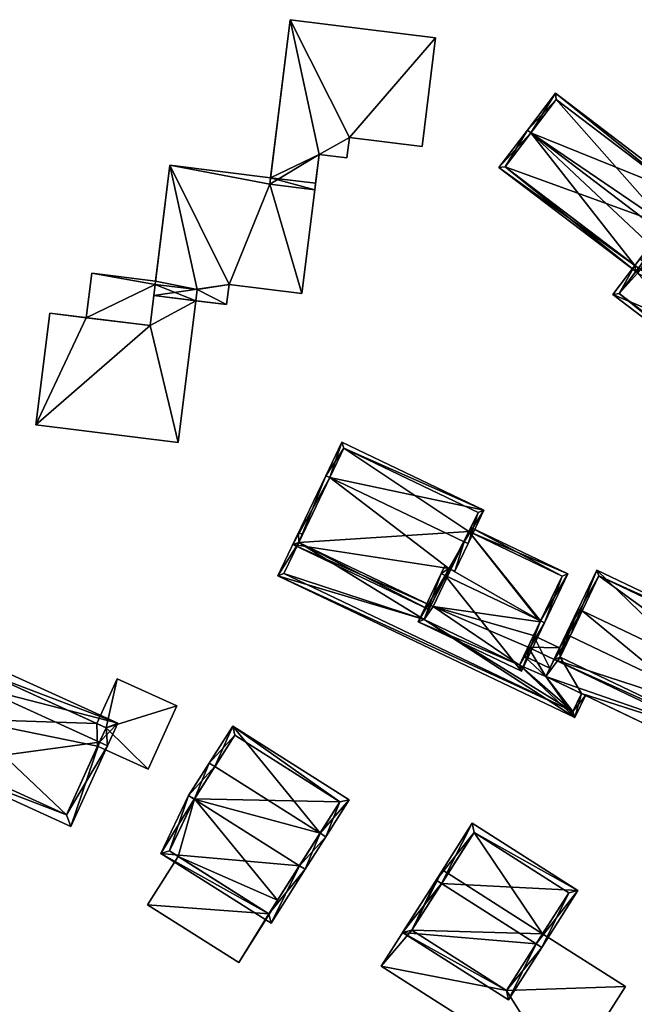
# Model space of a CAD drawing. Header units: inches. Extents: x 2685601 to 2690022, y 1235992 to 1239010.
# Tile 165 of 256: x 2689539 to 2689608, y 1236712 to 1236823. Entities that reach past the tile are written whole.
import ezdxf

# ---------------------------------------------------------------- set-up
doc = ezdxf.new("R2010")
doc.units = ezdxf.units.IN
doc.header["$MEASUREMENT"] = 0
doc.layers.add('Gebaeude Einzelhaus', color=10, linetype='Continuous')

msp = doc.modelspace()

# ---------------------------------------------------------------- meshes
at = {"layer": 'Gebaeude Einzelhaus'}
mesh = msp.add_polyface(dxfattribs=at)
corners = [(2689572.933, 1236807.38, 429.532), (2689576.066, 1236806.993, 429.532), (2689576.35, 1236809.289, 429.532), (2689586.014, 1236820.49, 429.532), (2689584.504, 1236808.28, 429.532), (2689569.679, 1236822.51, 429.532), (2689567.394, 1236804.038, 429.532), (2689572.441, 1236803.413, 429.532), (2689553.958, 1236788.144, 425.692), (2689557.111, 1236775.019, 425.692), (2689559.081, 1236790.946, 425.692), (2689541.133, 1236776.994, 425.692), (2689554.376, 1236791.529, 425.692), (2689542.684, 1236789.539, 425.692), (2689562.82, 1236792.776, 428.394), (2689554.376, 1236791.529, 428.394), (2689562.541, 1236790.519, 428.394), (2689556.185, 1236806.151, 428.394), (2689567.394, 1236804.038, 428.394), (2689571.001, 1236791.765, 428.394), (2689572.441, 1236803.413, 428.394), (2689567.483, 1236804.754, 428.394), (2689554.53, 1236792.774, 417.315), (2689554.577, 1236793.15, 417.315), (2689547.399, 1236794.04, 417.315), (2689546.78, 1236789.032, 417.315), (2689553.958, 1236788.144, 417.315), (2689576.35, 1236809.289, 411.56), (2689576.066, 1236806.993, 411.56), (2689584.504, 1236808.28, 411.56), (2689586.014, 1236820.49, 411.56), (2689569.679, 1236822.51, 411.56), (2689567.483, 1236804.754, 411.56), (2689572.441, 1236803.413, 411.56), (2689572.53, 1236804.13, 411.56), (2689572.933, 1236807.38, 411.56), (2689567.394, 1236804.038, 411.56), (2689557.111, 1236775.019, 411.56), (2689541.133, 1236776.994, 411.56), (2689559.081, 1236790.946, 411.56), (2689554.53, 1236792.774, 425.692), (2689542.684, 1236789.539, 411.56), (2689546.78, 1236789.032, 411.56), (2689554.53, 1236792.774, 411.56), (2689559.235, 1236792.191, 411.56), (2689553.958, 1236788.144, 411.56), (2689571.001, 1236791.765, 411.56), (2689562.82, 1236792.776, 411.56), (2689556.185, 1236806.151, 411.56), (2689554.577, 1236793.151, 411.56), (2689562.541, 1236790.519, 411.56), (2689547.399, 1236794.04, 411.56)]
mesh.append_faces([[corners[k] for k in face] for face in [(22, 25, 26), (22, 24, 25), (22, 23, 24), (17, 18, 21), (18, 19, 20), (17, 14, 18), (18, 14, 19), (17, 15, 14), (14, 15, 16), (11, 8, 13), (8, 10, 12), (11, 9, 8), (8, 9, 10), (0, 6, 7), (0, 5, 6), (0, 2, 5), (5, 2, 3), (3, 2, 4), (0, 1, 2)]], dxfattribs={"color": 13})
mesh.append_faces([[corners[k] for k in face] for face in [(51, 43, 42), (42, 43, 45), (51, 49, 43), (51, 42, 24), (24, 42, 25), (51, 24, 49), (49, 24, 23), (46, 36, 33), (36, 48, 32), (48, 44, 49), (49, 44, 43), (44, 50, 39), (46, 47, 36), (36, 47, 48), (48, 47, 44), (44, 47, 50), (14, 16, 47), (47, 16, 50), (50, 10, 39), (10, 15, 12), (50, 16, 10), (10, 16, 15), (40, 23, 22), (23, 48, 49), (40, 17, 23), (23, 17, 48), (40, 15, 17), (40, 12, 15), (48, 21, 32), (48, 17, 21), (19, 33, 20), (19, 46, 33), (19, 14, 46), (46, 14, 47), (45, 38, 42), (42, 38, 41), (45, 37, 38), (43, 39, 45), (45, 39, 37), (43, 44, 39), (11, 13, 38), (38, 13, 41), (41, 25, 42), (25, 8, 26), (41, 13, 25), (25, 13, 8), (12, 26, 8), (12, 22, 26), (12, 40, 22), (37, 39, 9), (9, 39, 10), (9, 11, 37), (37, 11, 38), (32, 33, 36), (32, 34, 33), (32, 35, 34), (35, 27, 28), (27, 30, 29), (32, 31, 35), (35, 31, 27), (27, 31, 30), (1, 0, 28), (28, 0, 35), (20, 0, 7), (20, 35, 0), (20, 34, 35), (20, 33, 34), (7, 6, 20), (20, 6, 18), (6, 21, 18), (21, 31, 32), (6, 5, 21), (21, 5, 31), (5, 3, 31), (31, 3, 30), (3, 4, 30), (30, 4, 29), (4, 2, 29), (29, 2, 27), (2, 1, 27), (27, 1, 28)]], dxfattribs={"color": 41})
mesh = msp.add_polyface(dxfattribs=at)
corners = [(2689596.721, 1236809.797, 428.607), (2689599.478, 1236814.244, 427.327), (2689596.323, 1236810.1, 428.607), (2689615.044, 1236802.394, 427.327), (2689612.49, 1236799.039, 428.363), (2689611.889, 1236798.249, 428.607), (2689608.397, 1236794.905, 427.448), (2689593.126, 1236805.901, 427.327), (2689608.491, 1236794.205, 427.327), (2689608.794, 1236794.603, 427.448), (2689610.134, 1236797.187, 428.144), (2689610.733, 1236796.731, 428.144), (2689614.343, 1236802.299, 427.45), (2689612.093, 1236799.341, 428.363), (2689599.573, 1236813.543, 427.45), (2689593.828, 1236805.996, 427.448), (2689624.593, 1236783.76, 428.607), (2689621.94, 1236779.449, 427.327), (2689624.99, 1236783.458, 428.607), (2689605.916, 1236791.648, 427.327), (2689608.397, 1236794.905, 428.368), (2689608.968, 1236795.655, 428.607), (2689612.49, 1236799.039, 427.447), (2689628.216, 1236787.695, 427.327), (2689612.396, 1236799.739, 427.327), (2689612.093, 1236799.341, 427.447), (2689606.618, 1236791.743, 427.454), (2689608.794, 1236794.603, 428.368), (2689621.845, 1236780.15, 427.454), (2689627.515, 1236787.6, 427.447), (2689612.49, 1236799.039, 414.259), (2689612.093, 1236799.341, 414.259), (2689614.343, 1236802.299, 414.259), (2689599.573, 1236813.543, 414.259), (2689593.828, 1236805.996, 414.259), (2689608.794, 1236794.603, 414.259), (2689608.491, 1236794.205, 414.259), (2689608.693, 1236794.051, 414.259), (2689606.618, 1236791.743, 414.259), (2689621.668, 1236780.285, 425.83), (2689621.845, 1236780.15, 425.83), (2689621.668, 1236780.285, 414.259), (2689625.391, 1236784.809, 424.884), (2689627.515, 1236787.6, 414.259), (2689622.359, 1236780.826, 426.047), (2689625.391, 1236784.809, 414.259), (2689621.845, 1236780.15, 414.259)]
mesh.append_faces([[corners[k] for k in face] for face in [(24, 22, 25), (18, 29, 23), (23, 29, 24), (24, 29, 22), (18, 16, 29), (17, 28, 18), (18, 28, 16), (19, 26, 17), (17, 26, 28), (19, 20, 26), (26, 20, 27), (16, 11, 21), (21, 11, 10), (16, 22, 11), (22, 24, 25), (18, 23, 16), (16, 23, 22), (22, 23, 24), (19, 16, 20), (20, 16, 21), (19, 17, 16), (16, 17, 18), (8, 6, 9), (2, 15, 7), (7, 15, 8), (8, 15, 6), (2, 0, 15), (1, 14, 2), (2, 14, 0), (3, 12, 1), (1, 12, 14), (3, 4, 12), (12, 4, 13), (0, 10, 5), (5, 10, 11), (0, 6, 10), (6, 8, 9), (2, 7, 0), (0, 7, 6), (6, 7, 8), (3, 0, 4), (4, 0, 5), (3, 1, 0), (0, 1, 2)]], dxfattribs={"color": 13})
mesh.append_faces([[corners[k] for k in face] for face in [(41, 45, 46), (45, 30, 43), (36, 37, 38), (38, 37, 41), (41, 37, 45), (45, 37, 30), (29, 43, 22), (22, 43, 30), (43, 42, 45), (44, 28, 40), (42, 16, 44), (44, 16, 28), (43, 29, 42), (42, 29, 16), (39, 38, 41), (39, 26, 38), (39, 28, 26), (39, 40, 28), (27, 8, 26), (26, 8, 38), (38, 8, 36), (27, 9, 8), (20, 9, 27), (20, 6, 9), (21, 6, 20), (21, 10, 6), (31, 33, 32), (31, 34, 33), (36, 35, 37), (37, 35, 30), (30, 35, 31), (31, 35, 34), (11, 22, 5), (5, 22, 4), (9, 35, 8), (8, 35, 36), (6, 35, 9), (15, 34, 6), (6, 34, 35), (0, 34, 15), (0, 33, 34), (0, 14, 33), (14, 12, 33), (33, 12, 32), (25, 12, 13), (25, 32, 12), (25, 31, 32), (22, 13, 4), (22, 25, 13), (22, 30, 25), (25, 30, 31)]], dxfattribs={"color": 41})
mesh = msp.add_polyface(dxfattribs=at)
corners = [(2689585.487, 1236756.694, 419.861), (2689569.986, 1236763.543, 419.728), (2689585.272, 1236756.243, 419.728), (2689587.485, 1236760.877, 421.091), (2689574.132, 1236771.065, 422.004), (2689573.681, 1236771.281, 422.004), (2689589.208, 1236763.866, 422.004), (2689587.726, 1236760.762, 421.091), (2689588.177, 1236760.547, 421.091), (2689589.659, 1236763.651, 422.004), (2689591.451, 1236767.405, 420.865), (2689575.474, 1236775.035, 420.865), (2689590.785, 1236767.169, 421.002), (2689575.71, 1236774.369, 421.002), (2689570.653, 1236763.779, 419.861), (2689575.71, 1236774.369, 408.997), (2689590.785, 1236767.169, 408.997), (2689570.654, 1236763.779, 415.177), (2689570.653, 1236763.779, 408.997), (2689585.487, 1236756.694, 415.177), (2689589.751, 1236765.004, 419.859), (2689589.751, 1236765.004, 408.997), (2689585.487, 1236756.694, 408.997), (2689585.728, 1236756.579, 408.997)]
mesh.append_faces([[corners[k] for k in face] for face in [(6, 8, 7), (6, 9, 8), (5, 14, 1), (1, 14, 2), (2, 14, 0), (5, 4, 14), (10, 13, 11), (11, 13, 5), (5, 13, 4), (9, 12, 10), (10, 12, 13), (9, 6, 12), (4, 11, 5), (9, 10, 6), (6, 10, 4), (4, 10, 11), (6, 8, 9), (6, 7, 8), (4, 3, 6), (6, 3, 7), (5, 1, 4), (4, 1, 3), (3, 1, 0), (0, 1, 2)]], dxfattribs={"color": 13})
mesh.append_faces([[corners[k] for k in face] for face in [(15, 21, 18), (18, 21, 22), (22, 21, 23), (15, 16, 21), (16, 20, 21), (20, 6, 7), (16, 12, 20), (20, 12, 6), (0, 17, 19), (0, 14, 17), (4, 17, 14), (13, 15, 4), (4, 15, 17), (17, 15, 18), (13, 12, 15), (15, 12, 16)]], dxfattribs={"color": 41})
mesh = msp.add_polyface(dxfattribs=at)
corners = [(2689587.102, 1236760.075, 421.324), (2689584.065, 1236754.876, 419.779), (2689595.669, 1236749.335, 419.779), (2689586.65, 1236760.291, 421.324), (2689597.805, 1236754.965, 421.324), (2689598.255, 1236754.75, 421.324), (2689589.751, 1236765.004, 419.859), (2689600.878, 1236760.244, 419.728), (2689589.966, 1236765.454, 419.728), (2689587.726, 1236760.762, 421.091), (2689587.485, 1236760.877, 421.091), (2689587.033, 1236761.093, 421.091), (2689600.212, 1236760.008, 419.859), (2689584.732, 1236755.112, 419.908), (2689595.433, 1236750.002, 419.908), (2689597.764, 1236754.878, 408.997), (2689600.212, 1236760.008, 408.997), (2689597.021, 1236753.324, 419.813), (2689595.929, 1236751.04, 419.813), (2689595.433, 1236750.002, 415.176), (2689595.929, 1236751.04, 415.176), (2689597.021, 1236753.324, 408.997), (2689589.751, 1236765.004, 408.997), (2689585.487, 1236756.694, 419.861), (2689584.732, 1236755.112, 415.177), (2689585.487, 1236756.694, 415.177), (2689584.732, 1236755.112, 408.997), (2689585.487, 1236756.694, 408.997), (2689585.728, 1236756.579, 408.997), (2689596.405, 1236752.034, 408.997), (2689595.433, 1236750.002, 408.997)]
mesh.append_faces([[corners[k] for k in face] for face in [(1, 14, 2), (2, 14, 5), (5, 14, 4), (3, 13, 1), (1, 13, 14), (3, 0, 13), (0, 3, 10), (10, 3, 11), (5, 12, 7), (7, 12, 8), (8, 12, 6), (5, 4, 12), (0, 10, 3), (3, 10, 11), (4, 9, 0), (0, 9, 10), (4, 6, 9), (5, 7, 4), (4, 7, 6), (6, 7, 8), (0, 2, 4), (4, 2, 5), (3, 1, 0), (0, 1, 2)]], dxfattribs={"color": 13})
mesh.append_faces([[corners[k] for k in face] for face in [(15, 22, 16), (26, 28, 30), (30, 28, 29), (29, 28, 21), (21, 28, 15), (15, 28, 22), (26, 27, 28), (14, 13, 19), (19, 13, 24), (13, 23, 24), (24, 23, 25), (13, 0, 23), (23, 0, 10), (6, 12, 22), (22, 12, 16), (15, 17, 21), (18, 19, 20), (18, 14, 19), (17, 4, 18), (18, 4, 14), (15, 12, 17), (17, 12, 4), (15, 16, 12)]], dxfattribs={"color": 41})
mesh = msp.add_polyface(dxfattribs=at)
corners = [(2689570.654, 1236763.779, 415.177), (2689570.633, 1236764.895, 415.177), (2689568.319, 1236760.051, 415.177), (2689571.083, 1236764.68, 415.177), (2689584.732, 1236755.112, 415.177), (2689601.655, 1236744.131, 415.176), (2689602.382, 1236746.812, 415.176), (2689602.833, 1236746.597, 415.176), (2689598.405, 1236748.711, 415.176), (2689595.433, 1236750.002, 415.176), (2689595.929, 1236751.04, 415.176), (2689598.851, 1236749.646, 415.176), (2689585.487, 1236756.694, 415.177), (2689568.986, 1236760.287, 415.177), (2689601.419, 1236744.798, 415.176), (2689570.653, 1236763.779, 408.997), (2689568.986, 1236760.287, 408.997), (2689601.419, 1236744.798, 408.997), (2689602.382, 1236746.812, 408.997), (2689584.732, 1236755.112, 408.997), (2689585.487, 1236756.694, 408.997), (2689595.433, 1236750.002, 408.997), (2689598.405, 1236748.711, 408.997), (2689596.405, 1236752.034, 408.997), (2689599.326, 1236750.639, 408.997)]
mesh.append_faces([[corners[k] for k in face] for face in [(5, 14, 7), (7, 14, 6), (0, 1, 3), (5, 2, 14), (14, 2, 13), (13, 2, 0), (0, 2, 1), (0, 4, 12), (9, 8, 10), (10, 8, 11), (4, 5, 9), (9, 5, 8), (8, 5, 6), (6, 5, 7), (0, 2, 4), (4, 2, 5), (3, 1, 0), (0, 1, 2)]], dxfattribs={"color": 13})
mesh.append_faces([[corners[k] for k in face] for face in [(17, 22, 18), (22, 23, 24), (17, 21, 22), (22, 21, 23), (17, 19, 21), (19, 15, 20), (17, 16, 19), (19, 16, 15), (17, 18, 14), (14, 18, 6), (14, 13, 17), (17, 13, 16), (0, 15, 13), (13, 15, 16)]], dxfattribs={"color": 41})
mesh = msp.add_polyface(dxfattribs=at)
corners = [(2689622.11, 1236743.234, 423.853), (2689599.329, 1236750.646, 422.999), (2689621.213, 1236740.195, 422.999), (2689601.128, 1236753.255, 423.853), (2689600.678, 1236753.47, 423.853), (2689622.561, 1236743.019, 423.853), (2689626.009, 1236750.239, 421.435), (2689604.125, 1236760.689, 421.435), (2689620.976, 1236740.861, 423.135), (2689625.343, 1236750.003, 421.586), (2689604.361, 1236760.023, 421.586), (2689599.995, 1236750.883, 423.136), (2689623.477, 1236746.096, 421.576), (2689625.343, 1236750.003, 408.997), (2689620.976, 1236740.861, 421.576), (2689623.477, 1236746.096, 408.997), (2689604.361, 1236760.023, 408.997), (2689602.494, 1236756.115, 421.576), (2689599.995, 1236750.883, 421.576), (2689602.494, 1236756.115, 408.997), (2689620.976, 1236740.861, 408.997), (2689599.995, 1236750.883, 408.997)]
mesh.append_faces([[corners[k] for k in face] for face in [(11, 8, 1), (3, 11, 4), (10, 3, 4), (4, 11, 1), (7, 10, 4), (9, 10, 6), (6, 10, 7), (5, 8, 0), (0, 9, 5), (5, 9, 6), (1, 8, 2), (2, 8, 5), (0, 7, 3), (3, 7, 4), (0, 6, 7), (0, 5, 6), (0, 2, 5), (4, 1, 3), (3, 1, 0), (0, 1, 2)]], dxfattribs={"color": 13})
mesh.append_faces([[corners[k] for k in face] for face in [(15, 16, 13), (15, 19, 16), (15, 20, 19), (19, 20, 21), (8, 18, 14), (8, 11, 18), (17, 16, 19), (17, 10, 16), (11, 3, 18), (18, 3, 17), (17, 3, 10), (10, 9, 16), (16, 9, 13), (13, 12, 15), (12, 0, 14), (14, 0, 8), (13, 9, 12), (12, 9, 0)]], dxfattribs={"color": 41})
mesh = msp.add_polyface(dxfattribs=at)
corners = [(2689620.976, 1236740.861, 421.576), (2689598.405, 1236748.711, 421.576), (2689620.289, 1236738.261, 421.576), (2689599.995, 1236750.883, 421.576), (2689602.044, 1236756.331, 421.576), (2689623.928, 1236745.88, 421.576), (2689623.477, 1236746.096, 421.576), (2689602.494, 1236756.115, 421.576), (2689623.928, 1236745.88, 408.997), (2689620.289, 1236738.261, 408.997), (2689623.477, 1236746.096, 408.997), (2689602.044, 1236756.331, 408.997), (2689602.494, 1236756.115, 408.997), (2689599.942, 1236751.929, 419.813), (2689599.942, 1236751.929, 408.997), (2689598.851, 1236749.646, 419.813), (2689598.405, 1236748.711, 415.176), (2689598.851, 1236749.646, 415.176), (2689602.382, 1236746.812, 415.176), (2689602.382, 1236746.812, 408.997), (2689620.976, 1236740.861, 408.997), (2689599.995, 1236750.883, 408.997), (2689598.405, 1236748.711, 408.997), (2689599.326, 1236750.639, 408.997)]
mesh.append_faces([[corners[k] for k in face] for face in [(4, 3, 7), (0, 5, 6), (0, 2, 5), (4, 1, 3), (3, 1, 0), (0, 1, 2)]], dxfattribs={"color": 13})
mesh.append_faces([[corners[k] for k in face] for face in [(21, 14, 12), (12, 14, 11), (21, 23, 14), (21, 22, 23), (20, 19, 21), (21, 19, 22), (20, 9, 19), (10, 8, 20), (20, 8, 9), (9, 18, 19), (18, 1, 16), (9, 2, 18), (18, 2, 1), (1, 15, 16), (16, 15, 17), (1, 13, 15), (13, 11, 14), (1, 4, 13), (13, 4, 11), (12, 11, 7), (7, 11, 4), (6, 5, 10), (10, 5, 8), (5, 2, 8), (8, 2, 9)]], dxfattribs={"color": 41})
mesh = msp.add_polyface(dxfattribs=at)
corners = [(2689598.851, 1236749.646, 419.813), (2689599.942, 1236751.929, 419.813), (2689597.021, 1236753.324, 419.813), (2689595.929, 1236751.04, 419.813), (2689595.929, 1236751.04, 415.176), (2689598.851, 1236749.646, 415.176), (2689597.021, 1236753.324, 408.997), (2689599.942, 1236751.929, 408.997), (2689599.326, 1236750.639, 408.997), (2689596.405, 1236752.034, 408.997)]
mesh.append_faces([[corners[k] for k in face] for face in [(0, 2, 3), (0, 1, 2)]], dxfattribs={"color": 13})
mesh.append_faces([[corners[k] for k in face] for face in [(7, 9, 6), (7, 8, 9), (6, 1, 7), (6, 2, 1), (3, 5, 0), (3, 4, 5)]], dxfattribs={"color": 41})
mesh = msp.add_polyface(dxfattribs=at)
corners = [(2689548.274, 1236741.363, 417.666), (2689529.775, 1236738.826, 414.443), (2689545.055, 1236731.873, 414.443), (2689534.816, 1236747.489, 417.666), (2689533.906, 1236747.903, 417.666), (2689549.185, 1236740.949, 417.666), (2689550.331, 1236743.468, 415.865), (2689535.051, 1236750.42, 415.865), (2689544.559, 1236733.198, 414.766), (2689549.006, 1236742.971, 416.517), (2689535.548, 1236749.096, 416.516), (2689531.1, 1236739.323, 414.767), (2689547.982, 1236743.437, 413.401), (2689549.006, 1236742.971, 413.401), (2689536.047, 1236748.869, 406.457), (2689547.982, 1236743.437, 406.457), (2689536.047, 1236748.869, 413.59), (2689535.548, 1236749.096, 413.59), (2689533.191, 1236743.918, 413.59), (2689531.1, 1236739.323, 406.457), (2689533.191, 1236743.918, 406.457), (2689544.559, 1236733.198, 406.457), (2689548.067, 1236740.908, 413.401), (2689548.067, 1236740.908, 406.457), (2689535.548, 1236749.096, 406.457), (2689549.006, 1236742.971, 406.457)]
mesh.append_faces([[corners[k] for k in face] for face in [(11, 8, 1), (3, 11, 4), (10, 3, 4), (4, 11, 1), (7, 10, 4), (9, 10, 6), (6, 10, 7), (8, 0, 5), (5, 0, 9), (5, 9, 6), (1, 8, 2), (2, 8, 5), (3, 7, 4), (5, 6, 0), (0, 6, 3), (3, 6, 7), (0, 2, 5), (4, 1, 3), (3, 1, 0), (0, 1, 2)]], dxfattribs={"color": 13})
mesh.append_faces([[corners[k] for k in face] for face in [(20, 21, 19), (20, 23, 21), (20, 15, 23), (23, 15, 25), (20, 14, 15), (20, 24, 14), (9, 22, 13), (22, 21, 23), (22, 8, 21), (9, 0, 22), (22, 0, 8), (8, 19, 21), (8, 11, 19), (19, 18, 20), (18, 3, 17), (17, 3, 10), (19, 11, 18), (18, 11, 3), (10, 16, 17), (10, 12, 16), (16, 12, 14), (14, 12, 15), (10, 9, 12), (12, 9, 13)]], dxfattribs={"color": 41})
mesh = msp.add_polyface(dxfattribs=at)
corners = [(2689549.006, 1236742.971, 413.401), (2689556.95, 1236745.419, 413.401), (2689550.268, 1236748.459, 413.401), (2689553.725, 1236738.333, 413.401), (2689547.982, 1236743.437, 413.401), (2689548.067, 1236740.908, 413.401), (2689547.982, 1236743.437, 406.457), (2689550.268, 1236748.459, 406.457), (2689548.067, 1236740.908, 406.457), (2689553.725, 1236738.333, 406.457), (2689556.95, 1236745.419, 406.457), (2689549.006, 1236742.971, 406.457)]
mesh.append_faces([[corners[k] for k in face] for face in [(3, 0, 5), (0, 2, 4), (3, 1, 0), (0, 1, 2)]], dxfattribs={"color": 13})
mesh.append_faces([[corners[k] for k in face] for face in [(11, 9, 8), (11, 10, 9), (6, 7, 11), (11, 7, 10), (2, 1, 7), (7, 1, 10), (1, 3, 10), (10, 3, 9), (9, 3, 8), (8, 3, 5), (7, 6, 2), (2, 6, 4)]], dxfattribs={"color": 41})
mesh = msp.add_polyface(dxfattribs=at)
corners = [(2689561.232, 1236738.599, 419.255), (2689563.233, 1236743.163, 416.553), (2689560.599, 1236739, 419.255), (2689573.043, 1236731.128, 419.255), (2689576.31, 1236734.889, 416.553), (2689573.678, 1236730.726, 419.255), (2689558.284, 1236735.341, 416.553), (2689558.922, 1236734.938, 416.553), (2689570.729, 1236727.469, 416.553), (2689571.363, 1236727.068, 416.553), (2689555.166, 1236728.85, 413.566), (2689567.539, 1236721.023, 413.566), (2689563.465, 1236742.128, 416.965), (2689575.275, 1236734.656, 416.965), (2689558.941, 1236734.978, 416.581), (2689556.131, 1236729.128, 413.88), (2689567.306, 1236722.058, 413.878), (2689575.275, 1236734.656, 405.415), (2689568.282, 1236723.601, 411.339), (2689568.282, 1236723.601, 405.415), (2689567.306, 1236722.058, 411.339), (2689563.465, 1236742.128, 405.416), (2689558.941, 1236734.978, 405.415), (2689556.131, 1236729.128, 405.415), (2689557.107, 1236728.511, 411.339), (2689557.107, 1236728.511, 405.415), (2689567.306, 1236722.058, 405.415)]
mesh.append_faces([[corners[k] for k in face] for face in [(3, 13, 5), (5, 13, 4), (9, 16, 8), (8, 3, 9), (9, 3, 5), (11, 16, 9), (15, 16, 10), (10, 16, 11), (7, 15, 6), (14, 7, 6), (6, 15, 10), (0, 14, 2), (12, 0, 2), (2, 14, 6), (13, 12, 1), (4, 13, 1), (1, 12, 2), (8, 11, 9), (6, 10, 7), (7, 10, 8), (8, 10, 11), (3, 8, 5), (5, 8, 9), (0, 7, 3), (3, 7, 8), (2, 6, 0), (0, 6, 7), (4, 3, 5), (4, 1, 3), (3, 1, 0), (0, 1, 2)]], dxfattribs={"color": 13})
mesh.append_faces([[corners[k] for k in face] for face in [(19, 22, 17), (17, 22, 21), (19, 25, 22), (22, 25, 23), (19, 26, 25), (16, 24, 20), (24, 23, 25), (16, 15, 24), (24, 15, 23), (7, 22, 15), (15, 22, 23), (7, 14, 22), (14, 21, 22), (0, 12, 14), (14, 12, 21), (12, 13, 21), (21, 13, 17), (18, 16, 20), (18, 8, 16), (8, 13, 3), (19, 17, 18), (18, 17, 8), (8, 17, 13)]], dxfattribs={"color": 41})
mesh = msp.add_polyface(dxfattribs=at)
corners = [(2689597.309, 1236718.7, 423.449), (2689597.941, 1236718.298, 423.449), (2689602.004, 1236724.674, 418.756), (2689586.697, 1236725.462, 423.449), (2689590.128, 1236732.241, 418.756), (2689586.065, 1236725.865, 423.449), (2689582.318, 1236719.984, 418.756), (2689594.194, 1236712.416, 418.756), (2689600.969, 1236724.444, 419.222), (2689590.358, 1236731.206, 419.221), (2689583.353, 1236720.214, 419.261), (2689593.964, 1236713.451, 419.26), (2689598.026, 1236719.825, 411.505), (2689600.969, 1236724.444, 406.097), (2689593.964, 1236713.451, 411.673), (2689598.026, 1236719.825, 406.097), (2689590.358, 1236731.206, 406.097), (2689587.414, 1236726.587, 411.505), (2689587.414, 1236726.587, 406.097), (2689583.353, 1236720.214, 411.673), (2689593.964, 1236713.451, 406.097), (2689583.353, 1236720.214, 406.097)]
mesh.append_faces([[corners[k] for k in face] for face in [(6, 11, 7), (7, 11, 1), (1, 11, 0), (5, 10, 6), (6, 10, 11), (5, 3, 10), (4, 9, 5), (5, 9, 3), (8, 1, 0), (4, 2, 9), (9, 2, 8), (8, 2, 1), (0, 7, 1), (5, 6, 3), (3, 6, 0), (0, 6, 7), (3, 4, 5), (0, 2, 3), (3, 2, 4), (0, 1, 2)]], dxfattribs={"color": 13})
mesh.append_faces([[corners[k] for k in face] for face in [(15, 16, 13), (15, 18, 16), (15, 21, 18), (15, 20, 21), (19, 11, 10), (19, 14, 11), (10, 17, 19), (17, 16, 18), (17, 9, 16), (10, 3, 17), (17, 3, 9), (9, 13, 16), (9, 8, 13), (13, 12, 15), (12, 11, 14), (12, 0, 11), (13, 8, 12), (12, 8, 0)]], dxfattribs={"color": 41})
mesh = msp.add_polyface(dxfattribs=at)
corners = [(2689567.306, 1236722.058, 411.339), (2689553.671, 1236723.08, 411.339), (2689563.908, 1236716.605, 411.339), (2689557.107, 1236728.511, 411.339), (2689568.319, 1236723.578, 411.339), (2689568.282, 1236723.601, 411.339), (2689568.282, 1236723.601, 405.415), (2689568.319, 1236723.578, 405.415), (2689553.671, 1236723.08, 405.415), (2689557.107, 1236728.511, 405.415), (2689563.908, 1236716.605, 405.415), (2689567.306, 1236722.058, 405.415)]
mesh.append_faces([[corners[k] for k in face] for face in [(0, 4, 5), (0, 2, 4), (3, 1, 0), (0, 1, 2)]], dxfattribs={"color": 13})
mesh.append_faces([[corners[k] for k in face] for face in [(7, 11, 6), (11, 8, 9), (7, 10, 11), (11, 10, 8), (4, 2, 7), (7, 2, 10), (2, 1, 10), (10, 1, 8), (9, 8, 3), (3, 8, 1), (7, 6, 4), (4, 6, 5)]], dxfattribs={"color": 41})
mesh = msp.add_polyface(dxfattribs=at)
corners = [(2689593.964, 1236713.451, 411.673), (2689579.895, 1236716.184, 411.789), (2689600.456, 1236703.081, 411.789), (2689583.353, 1236720.214, 411.673), (2689586.781, 1236726.99, 411.505), (2689607.343, 1236713.889, 411.505), (2689598.026, 1236719.825, 411.505), (2689587.414, 1236726.587, 411.505), (2689579.895, 1236716.184, 406.097), (2689586.781, 1236726.99, 406.097), (2689600.456, 1236703.081, 406.097), (2689607.343, 1236713.889, 406.097), (2689598.026, 1236719.825, 406.097), (2689587.414, 1236726.587, 406.097), (2689583.353, 1236720.214, 406.097), (2689593.964, 1236713.451, 406.097)]
mesh.append_faces([[corners[k] for k in face] for face in [(4, 3, 7), (0, 5, 6), (0, 2, 5), (4, 1, 3), (3, 1, 0), (0, 1, 2)]], dxfattribs={"color": 13})
mesh.append_faces([[corners[k] for k in face] for face in [(8, 15, 10), (10, 15, 11), (11, 15, 12), (8, 14, 15), (8, 9, 14), (14, 9, 13), (9, 7, 13), (9, 4, 7), (6, 5, 12), (12, 5, 11), (5, 10, 11), (5, 2, 10), (2, 1, 10), (10, 1, 8), (1, 4, 8), (8, 4, 9)]], dxfattribs={"color": 41})

doc.saveas('drawing.dxf')
